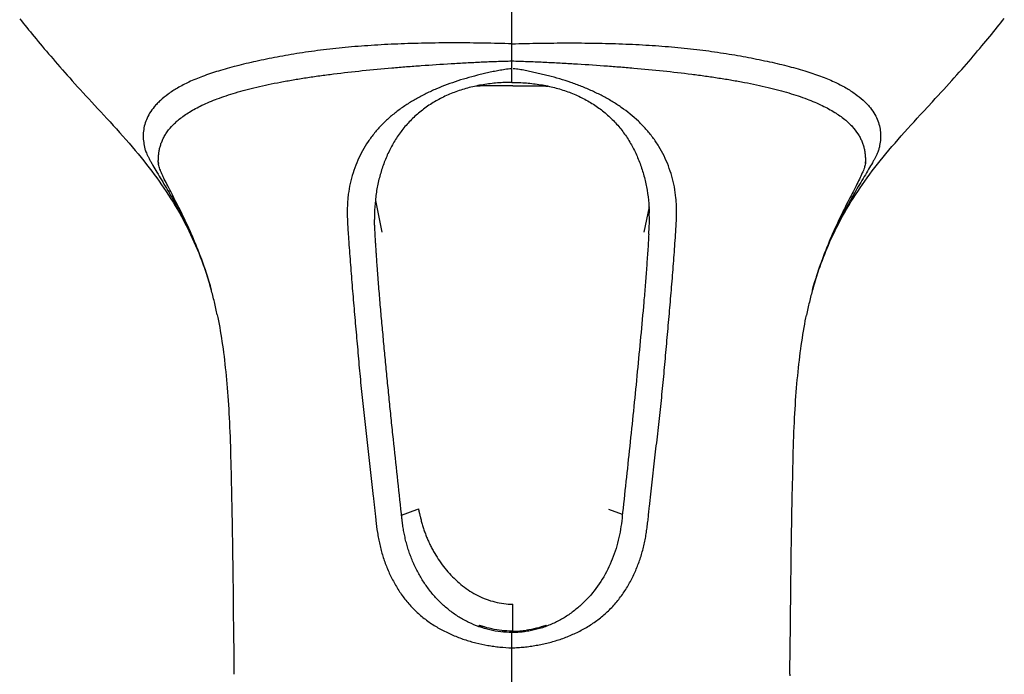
# Model space of a CAD drawing. Header units: millimetres. Extents: x -28 to 399, y 45 to 387.
# Tile 3 of 15: x 72 to 123, y 209 to 243. Entities that reach past the tile are written whole.
import ezdxf

# ---------------------------------------------------------------- set-up
doc = ezdxf.new("R2010")
doc.units = ezdxf.units.MM
doc.header["$LTSCALE"] = 32.67
doc.layers.add('00_COMPONENTS_3', color=7, linetype='CONTINUOUS')
doc.layers.add('20_ALL_FEATURES', color=7, linetype='CONTINUOUS')

msp = doc.modelspace()

# ---------------------------------------------------------------- linework, layer by layer
at = {"layer": '00_COMPONENTS_3'}
for p, q in [((97.514, 241.44), (97.514, 243.648)), ((118.721, 237.95), (119.184, 238.452)), ((79.281, 235.357), (79.28, 235.358)), ((79.28, 235.358), (79.28, 235.358)), ((79.28, 235.358), (79.28, 235.358)), ((79.292, 235.3), (79.293, 235.29)), ((79.293, 235.29), (79.295, 235.278)), ((115.731, 235.263), (115.732, 235.272)), ((115.732, 235.272), (115.734, 235.283)), ((115.747, 235.357), (115.748, 235.358)), ((90.434, 232.682), (90.431, 232.384)), ((104.597, 232.377), (104.593, 232.702)), ((90.431, 232.384), (90.431, 232.377)), ((90.431, 232.384), (90.431, 232.377)), ((90.433, 232.375), (90.432, 232.377)), ((104.599, 232.15), (104.597, 232.377)), ((83.129, 214.247), (83.134, 213.814)), ((83.134, 213.814), (83.139, 213.391)), ((111.889, 213.395), (111.894, 213.818)), ((83.139, 213.391), (83.144, 212.979)), ((111.884, 212.983), (111.889, 213.395)), ((111.874, 212.009), (111.884, 212.983)), ((83.154, 212.005), (83.162, 211.288)), ((111.864, 211.12), (111.874, 212.009)), ((83.162, 211.288), (83.168, 210.774)), ((97.041, 211.174), (97.04, 211.102)), ((97.043, 211.102), (97.043, 211.174)), ((97.985, 211.166), (97.985, 211.1)), ((97.988, 211.101), (97.988, 211.167)), ((111.858, 210.608), (111.864, 211.12)), ((83.168, 210.774), (83.174, 210.262)), ((97.514, 210.286), (97.514, 211.079)), ((111.852, 210.093), (111.858, 210.608)), ((83.174, 210.262), (83.182, 209.55)), ((97.514, 201.861), (97.514, 210.286)), ((111.838, 208.927), (111.837, 208.849))]:
    msp.add_line(p, q, dxfattribs=at)
for points in [[(72.145, 242.737), (72.233, 242.626), (72.324, 242.515), (72.415, 242.402), (72.508, 242.287), (72.602, 242.171), (72.698, 242.054), (72.795, 241.935), (72.894, 241.814), (72.995, 241.693), (73.097, 241.569), (73.201, 241.444), (73.306, 241.318), (73.414, 241.19), (73.523, 241.061), (73.633, 240.93), (73.746, 240.797), (73.862, 240.662), (73.979, 240.526), (74.099, 240.388), (74.22, 240.249), (74.343, 240.108), (74.468, 239.967), (74.595, 239.824), (74.725, 239.679), (74.857, 239.532), (74.991, 239.383), (75.129, 239.231), (75.269, 239.077), (75.412, 238.921), (75.558, 238.762), (75.706, 238.602), (75.855, 238.439), (76.162, 238.107)], [(119.184, 238.452), (119.334, 238.615), (119.482, 238.775), (119.628, 238.934), (119.771, 239.09), (119.911, 239.244), (120.048, 239.395), (120.183, 239.544), (120.314, 239.691), (120.444, 239.836), (120.571, 239.979), (120.696, 240.121), (120.819, 240.261), (120.94, 240.4), (121.059, 240.538), (121.176, 240.674), (121.292, 240.809), (121.405, 240.942), (121.515, 241.072), (121.624, 241.202), (121.731, 241.33), (121.837, 241.456), (121.94, 241.58), (122.043, 241.704), (122.143, 241.826), (122.242, 241.946), (122.34, 242.065), (122.435, 242.182), (122.529, 242.298), (122.622, 242.413), (122.713, 242.526), (122.803, 242.637), (122.892, 242.748)], [(76.162, 238.107), (76.319, 237.937), (76.478, 237.764), (76.638, 237.59), (76.8, 237.413), (76.963, 237.234), (77.127, 237.053), (77.291, 236.869), (77.456, 236.684), (77.619, 236.499), (77.781, 236.313), (77.94, 236.127), (78.097, 235.942), (78.249, 235.759), (78.398, 235.578), (78.542, 235.399), (78.682, 235.222), (78.818, 235.047), (78.951, 234.873), (79.081, 234.699), (79.209, 234.525), (79.334, 234.35), (79.459, 234.174), (79.581, 233.996), (79.701, 233.817), (79.82, 233.637), (79.936, 233.454), (80.051, 233.271), (80.162, 233.087), (80.271, 232.902), (80.377, 232.718), (80.48, 232.534), (80.58, 232.349), (80.677, 232.165), (80.771, 231.981), (80.863, 231.797), (80.953, 231.611), (81.04, 231.424), (81.126, 231.236), (81.21, 231.045), (81.292, 230.852), (81.373, 230.656), (81.453, 230.456), (81.531, 230.252), (81.607, 230.045), (81.682, 229.834), (81.756, 229.617), (81.828, 229.397), (81.899, 229.171), (81.967, 228.941), (82.016, 228.77)], [(113.011, 228.768), (113.064, 228.954), (113.133, 229.184), (113.204, 229.409), (113.276, 229.629), (113.35, 229.845), (113.425, 230.057), (113.502, 230.264), (113.58, 230.467), (113.659, 230.667), (113.74, 230.863), (113.823, 231.056), (113.907, 231.247), (113.993, 231.435), (114.081, 231.622), (114.17, 231.808), (114.262, 231.992), (114.357, 232.176), (114.454, 232.361), (114.554, 232.545), (114.657, 232.729), (114.764, 232.914), (114.873, 233.099), (114.985, 233.283), (115.099, 233.466), (115.216, 233.648), (115.335, 233.829), (115.455, 234.008), (115.578, 234.186), (115.702, 234.362), (115.828, 234.537), (115.955, 234.711), (116.086, 234.885), (116.219, 235.059), (116.356, 235.234), (116.496, 235.411), (116.641, 235.591), (116.79, 235.772), (116.942, 235.955), (117.099, 236.14), (117.259, 236.326), (117.421, 236.512), (117.584, 236.698), (117.749, 236.883), (117.913, 237.066), (118.077, 237.247), (118.24, 237.426), (118.402, 237.603), (118.562, 237.778), (118.721, 237.95)], [(79.28, 235.358), (79.281, 235.357), (79.281, 235.356), (79.281, 235.355), (79.281, 235.353), (79.282, 235.352), (79.282, 235.35), (79.283, 235.348), (79.283, 235.346), (79.284, 235.343), (79.284, 235.34), (79.285, 235.337), (79.286, 235.334), (79.286, 235.331), (79.287, 235.327), (79.288, 235.323), (79.288, 235.319), (79.289, 235.315), (79.29, 235.31), (79.291, 235.305), (79.292, 235.3)], [(79.295, 235.278), (79.296, 235.266), (79.297, 235.264)], [(115.734, 235.283), (115.736, 235.294), (115.736, 235.299), (115.737, 235.305), (115.738, 235.309), (115.739, 235.314), (115.74, 235.318), (115.74, 235.323), (115.741, 235.327), (115.742, 235.33), (115.742, 235.334), (115.743, 235.337), (115.744, 235.34), (115.744, 235.343), (115.745, 235.346), (115.745, 235.348), (115.746, 235.35), (115.746, 235.352), (115.747, 235.354), (115.747, 235.355), (115.747, 235.356), (115.747, 235.357)], [(82.33, 227.458), (82.358, 227.319), (82.391, 227.152), (82.423, 226.981), (82.454, 226.808), (82.485, 226.631), (82.514, 226.451), (82.543, 226.268), (82.571, 226.082), (82.599, 225.895), (82.625, 225.705), (82.65, 225.513), (82.675, 225.319), (82.699, 225.124), (82.721, 224.926)], [(112.284, 224.724), (112.306, 224.923), (112.329, 225.12), (112.353, 225.315), (112.377, 225.509), (112.402, 225.701), (112.429, 225.89), (112.456, 226.078), (112.484, 226.263), (112.513, 226.446), (112.543, 226.626), (112.573, 226.803), (112.604, 226.976), (112.636, 227.146), (112.669, 227.313), (112.697, 227.451)], [(82.721, 224.926), (82.743, 224.727), (82.764, 224.525), (82.785, 224.322), (82.804, 224.116), (82.823, 223.907), (82.841, 223.697), (82.858, 223.483), (82.874, 223.268), (82.89, 223.049), (82.905, 222.828), (82.919, 222.603), (82.932, 222.375), (82.944, 222.144), (82.955, 221.908), (82.966, 221.669), (82.976, 221.425), (82.985, 221.176), (82.994, 220.922), (83.002, 220.664), (83.01, 220.401), (83.017, 220.134), (83.024, 219.864), (83.031, 219.591), (83.038, 219.316), (83.044, 219.04), (83.051, 218.764), (83.057, 218.487), (83.063, 218.212), (83.069, 217.938), (83.074, 217.666), (83.08, 217.397), (83.085, 217.13), (83.09, 216.867), (83.094, 216.608), (83.099, 216.353), (83.103, 216.103), (83.107, 215.857), (83.11, 215.616), (83.114, 215.379), (83.117, 215.146), (83.12, 214.916), (83.123, 214.69), (83.126, 214.467), (83.129, 214.247)], [(111.894, 213.818), (111.899, 214.251), (111.902, 214.472), (111.905, 214.695), (111.908, 214.92), (111.911, 215.15), (111.914, 215.383), (111.918, 215.62), (111.921, 215.861), (111.925, 216.107), (111.929, 216.358), (111.934, 216.613), (111.938, 216.872), (111.943, 217.136), (111.948, 217.402), (111.954, 217.671), (111.959, 217.944), (111.965, 218.217), (111.971, 218.492), (111.978, 218.769), (111.984, 219.045), (111.99, 219.32), (111.997, 219.595), (112.004, 219.867), (112.011, 220.137), (112.018, 220.404), (112.026, 220.666), (112.034, 220.924), (112.043, 221.177), (112.052, 221.426), (112.062, 221.669), (112.073, 221.909), (112.084, 222.144), (112.096, 222.375), (112.109, 222.602), (112.123, 222.827), (112.138, 223.048), (112.153, 223.266), (112.17, 223.482), (112.187, 223.695), (112.205, 223.905), (112.224, 224.113), (112.243, 224.319), (112.263, 224.522), (112.284, 224.724)], [(83.144, 212.979), (83.15, 212.385), (83.154, 212.005)], [(111.838, 208.927), (111.841, 209.173), (111.844, 209.367), (111.846, 209.554), (111.848, 209.737), (111.852, 210.093)], [(83.182, 209.55), (83.189, 208.97), (83.19, 208.921)]]:
    msp.add_lwpolyline(points, dxfattribs=at)
for points, knots in [([(97.514, 241.44), (97.033, 241.456), (96.311, 241.473), (95.35, 241.485), (94.396, 241.49), (93.212, 241.482), (91.81, 241.444), (90.436, 241.375), (89.102, 241.274), (87.818, 241.138), (86.785, 240.994), (85.991, 240.862), (85.419, 240.76), (84.864, 240.652), (84.16, 240.505), (83.333, 240.311), (82.415, 240.055), (81.598, 239.781), (80.892, 239.49), (80.296, 239.183), (79.803, 238.866), (79.459, 238.587), (79.229, 238.362), (79.037, 238.147), (78.841, 237.876), (78.668, 237.537), (78.559, 237.198), (78.516, 236.913), (78.509, 236.687), (78.515, 236.519), (78.531, 236.379), (78.548, 236.267), (78.563, 236.183), (78.581, 236.098), (78.602, 236.009), (78.633, 235.913), (78.678, 235.805), (78.734, 235.684), (78.802, 235.551), (78.879, 235.406), (79, 235.19), (79.172, 234.896), (79.401, 234.514), (79.651, 234.096), (79.915, 233.643), (80.189, 233.158), (80.468, 232.641), (80.745, 232.095), (81.112, 231.317), (81.542, 230.281), (81.829, 229.418), (81.96, 228.972)], [0, 0, 0, 0, 0.049416, 0.074048, 0.098599, 0.147348, 0.195431, 0.24257, 0.288436, 0.33268, 0.375007, 0.3954, 0.41528, 0.434634, 0.453414, 0.489034, 0.52175, 0.55124, 0.577314, 0.600053, 0.619921, 0.637395, 0.645376, 0.652917, 0.666874, 0.679678, 0.691716, 0.703338, 0.709092, 0.714846, 0.72063, 0.723534, 0.726448, 0.729387, 0.732429, 0.735815, 0.739789, 0.744367, 0.749486, 0.755111, 0.76123, 0.774852, 0.790127, 0.806853, 0.824841, 0.843945, 0.864041, 0.885012, 0.90677, 0.952316, 1, 1, 1, 1]), ([(97.514, 240.561), (97.513, 240.597), (97.512, 240.665), (97.514, 240.76), (97.515, 240.845), (97.514, 240.919), (97.514, 240.985), (97.514, 241.061), (97.514, 241.144), (97.514, 241.232), (97.514, 241.329), (97.514, 241.398), (97.514, 241.441)], [0, 0, 0, 0, 0.122763, 0.231093, 0.326319, 0.410333, 0.484846, 0.551858, 0.668299, 0.766889, 0.852656, 1, 1, 1, 1]), ([(97.514, 241.441), (97.994, 241.455), (98.951, 241.477), (100.382, 241.49), (101.8, 241.48), (103.199, 241.443), (104.568, 241.375), (105.898, 241.275), (107.179, 241.14), (108.4, 240.97), (109.558, 240.771), (110.647, 240.554), (111.657, 240.319), (112.576, 240.064), (113.394, 239.792), (114.103, 239.503), (114.702, 239.197), (115.198, 238.881), (115.545, 238.604), (115.778, 238.38), (115.972, 238.166), (116.171, 237.896), (116.348, 237.559), (116.461, 237.22), (116.507, 236.936), (116.517, 236.712), (116.512, 236.544), (116.498, 236.404), (116.482, 236.293), (116.468, 236.209), (116.451, 236.125), (116.431, 236.038), (116.404, 235.945), (116.365, 235.842), (116.312, 235.726), (116.249, 235.597), (116.175, 235.457), (116.059, 235.246), (115.892, 234.959), (115.669, 234.585), (115.423, 234.175), (115.162, 233.73), (114.89, 233.252), (114.613, 232.744), (114.336, 232.205), (113.968, 231.437), (113.535, 230.413), (113.244, 229.56), (113.111, 229.118)], [0, 0, 0, 0, 0.049504, 0.098778, 0.14762, 0.1958, 0.243042, 0.289019, 0.333385, 0.375843, 0.41625, 0.454529, 0.490312, 0.523209, 0.552895, 0.579176, 0.602113, 0.622157, 0.639787, 0.647838, 0.655444, 0.669512, 0.682406, 0.694508, 0.706171, 0.711938, 0.717701, 0.72349, 0.726397, 0.729313, 0.732248, 0.735242, 0.73849, 0.742256, 0.746644, 0.751596, 0.757059, 0.763018, 0.77635, 0.791371, 0.807877, 0.825675, 0.844611, 0.864561, 0.885407, 0.907054, 0.952424, 1, 1, 1, 1]), ([(91.332, 240.202), (91.583, 240.224), (92.087, 240.265), (93.102, 240.342), (94.126, 240.409), (95.157, 240.467), (95.938, 240.506), (96.724, 240.537), (97.25, 240.554), (97.514, 240.56)], [0, 0, 0, 0, 0.121896, 0.244814, 0.493411, 0.618915, 0.745138, 0.872192, 1, 1, 1, 1]), ([(97.513, 240.165), (97.515, 240.182), (97.517, 240.217), (97.514, 240.268), (97.512, 240.319), (97.512, 240.368), (97.514, 240.417), (97.514, 240.481), (97.514, 240.529), (97.514, 240.56)], [0, 0, 0, 0, 0.132024, 0.26184, 0.389621, 0.515429, 0.639388, 0.761456, 1, 1, 1, 1]), ([(97.514, 240.56), (97.782, 240.553), (98.316, 240.533), (99.114, 240.502), (99.907, 240.462), (100.954, 240.402), (101.993, 240.333), (103.024, 240.255), (103.535, 240.212), (103.789, 240.19)], [0, 0, 0, 0, 0.127799, 0.254903, 0.381161, 0.506692, 0.755284, 0.878165, 1, 1, 1, 1]), ([(79.296, 235.264), (79.293, 235.282), (79.29, 235.317), (79.289, 235.368), (79.29, 235.417), (79.292, 235.481), (79.296, 235.561), (79.305, 235.688), (79.32, 235.849), (79.356, 236.041), (79.409, 236.233), (79.48, 236.425), (79.571, 236.617), (79.724, 236.878), (79.98, 237.206), (80.387, 237.581), (80.912, 237.947), (81.569, 238.298), (82.209, 238.566), (82.792, 238.772), (83.281, 238.926), (83.808, 239.073), (84.369, 239.213), (84.964, 239.345), (85.588, 239.469), (86.24, 239.586), (86.916, 239.696), (87.612, 239.798), (88.577, 239.925), (89.819, 240.065), (90.823, 240.158), (91.332, 240.202)], [0, 0, 0, 0, 0.003859, 0.007452, 0.010906, 0.014328, 0.021149, 0.02798, 0.041712, 0.055611, 0.069757, 0.084273, 0.099295, 0.114975, 0.148957, 0.187751, 0.232787, 0.28542, 0.346751, 0.380906, 0.417462, 0.456438, 0.497738, 0.541198, 0.586635, 0.633859, 0.68268, 0.73292, 0.784426, 0.890613, 1, 1, 1, 1]), ([(97.073, 240.101), (97.023, 240.093), (96.922, 240.077), (96.722, 240.041), (96.473, 239.991), (96.177, 239.926), (95.786, 239.833), (95.302, 239.706), (94.544, 239.479), (93.806, 239.208), (93.099, 238.884), (92.59, 238.616), (92.103, 238.321), (91.639, 237.998), (91.202, 237.646), (90.798, 237.262), (90.429, 236.848), (90.097, 236.405), (89.806, 235.934), (89.56, 235.436), (89.36, 234.915), (89.204, 234.376), (89.112, 233.914), (89.063, 233.539), (89.03, 233.158), (89.022, 232.677), (89.041, 232.195), (89.065, 231.807), (89.09, 231.416), (89.125, 230.925), (89.169, 230.333), (89.215, 229.738), (89.262, 229.14), (89.311, 228.539), (89.362, 227.935), (89.416, 227.33), (89.471, 226.723), (89.543, 225.909), (89.614, 225.093), (89.688, 224.275), (89.768, 223.455), (89.879, 222.428), (90.017, 221.193), (90.132, 220.163), (90.224, 219.337), (90.295, 218.717), (90.354, 218.2), (90.402, 217.787), (90.436, 217.476), (90.469, 217.165), (90.514, 216.751), (90.564, 216.337), (90.633, 215.926), (90.697, 215.619), (90.772, 215.316), (90.889, 214.915), (91.065, 214.424), (91.323, 213.853), (91.579, 213.398), (91.81, 213.05), (91.996, 212.799), (92.196, 212.558), (92.478, 212.251), (92.785, 211.966), (93.113, 211.709), (93.369, 211.529), (93.635, 211.363), (93.908, 211.21), (94.187, 211.069), (94.567, 210.896), (94.957, 210.747), (95.355, 210.622), (95.758, 210.514), (96.167, 210.43), (96.579, 210.366), (96.993, 210.315), (97.306, 210.293), (97.514, 210.286)], [0, 0, 0, 0, 0.003978, 0.007943, 0.015839, 0.0237, 0.031531, 0.047113, 0.062581, 0.093095, 0.108136, 0.123031, 0.137792, 0.152433, 0.16696, 0.181387, 0.195747, 0.210075, 0.224404, 0.238765, 0.253197, 0.267729, 0.28238, 0.289756, 0.297165, 0.312085, 0.327143, 0.33472, 0.342325, 0.357616, 0.373005, 0.388484, 0.404044, 0.419677, 0.435378, 0.451139, 0.466955, 0.48282, 0.514679, 0.530664, 0.546682, 0.578803, 0.611016, 0.6433, 0.659465, 0.675643, 0.691831, 0.699929, 0.708029, 0.716131, 0.724235, 0.740446, 0.748554, 0.756663, 0.764773, 0.772884, 0.789104, 0.805326, 0.821547, 0.829659, 0.837771, 0.845884, 0.853996, 0.870213, 0.878325, 0.886437, 0.894548, 0.90266, 0.910772, 0.918884, 0.935105, 0.943217, 0.951329, 0.967552, 0.975664, 0.983777, 1, 1, 1, 1]), ([(97.513, 240.165), (97.476, 240.16), (97.329, 240.14), (97.183, 240.118), (97.073, 240.101)], [0, 0, 0, 0, 0.25051, 1, 1, 1, 1]), ([(97.514, 239.453), (97.514, 239.514), (97.514, 239.665), (97.514, 239.902), (97.514, 240.078), (97.513, 240.165)], [0, 0, 0, 0, 0.258452, 0.635749, 1, 1, 1, 1]), ([(97.514, 210.286), (97.567, 210.288), (97.672, 210.293), (97.829, 210.302), (97.987, 210.314), (98.144, 210.329), (98.301, 210.347), (98.51, 210.375), (98.77, 210.416), (99.08, 210.475), (99.388, 210.545), (99.693, 210.628), (100.095, 210.755), (100.488, 210.907), (100.87, 211.083), (101.152, 211.227), (101.426, 211.383), (101.693, 211.552), (101.951, 211.735), (102.28, 211.998), (102.587, 212.288), (102.869, 212.6), (103.068, 212.846), (103.254, 213.101), (103.483, 213.455), (103.736, 213.917), (103.991, 214.495), (104.199, 215.093), (104.33, 215.603), (104.411, 216.016), (104.46, 216.328), (104.501, 216.641), (104.537, 216.954), (104.57, 217.268), (104.615, 217.686), (104.674, 218.208), (104.747, 218.834), (104.817, 219.46), (104.911, 220.293), (105.026, 221.333), (105.166, 222.579), (105.299, 223.822), (105.393, 224.856), (105.465, 225.681), (105.52, 226.297), (105.574, 226.912), (105.629, 227.525), (105.683, 228.135), (105.734, 228.743), (105.783, 229.349), (105.829, 229.952), (105.875, 230.551), (105.919, 231.147), (105.96, 231.739), (105.995, 232.327), (106.005, 232.815), (105.992, 233.203), (105.963, 233.586), (105.894, 234.058), (105.761, 234.612), (105.585, 235.149), (105.362, 235.664), (105.093, 236.155), (104.779, 236.618), (104.426, 237.051), (103.904, 237.591), (103.313, 238.065), (102.675, 238.478), (102.171, 238.761), (101.647, 239.018), (101.105, 239.247), (100.547, 239.453), (99.975, 239.635), (99.49, 239.769), (99.097, 239.866), (98.8, 239.935), (98.551, 239.99), (98.352, 240.033), (98.151, 240.075), (97.897, 240.121), (97.691, 240.145), (97.587, 240.152)], [0, 0, 0, 0, 0.004056, 0.008112, 0.012167, 0.016223, 0.020279, 0.024334, 0.032445, 0.040557, 0.048667, 0.056778, 0.064889, 0.081106, 0.089217, 0.097327, 0.105437, 0.113548, 0.121658, 0.129768, 0.145982, 0.154093, 0.162203, 0.170314, 0.178425, 0.194643, 0.210861, 0.227078, 0.243292, 0.251399, 0.259505, 0.26761, 0.275714, 0.283816, 0.291915, 0.308108, 0.324292, 0.340464, 0.356623, 0.388894, 0.421091, 0.453192, 0.485172, 0.501107, 0.517001, 0.532848, 0.548644, 0.564382, 0.580059, 0.595665, 0.611195, 0.626638, 0.641988, 0.657236, 0.67237, 0.687369, 0.694816, 0.70223, 0.716957, 0.73155, 0.746033, 0.760425, 0.774765, 0.789087, 0.803424, 0.817808, 0.846839, 0.861538, 0.876365, 0.891333, 0.906452, 0.921718, 0.937125, 0.95266, 0.960472, 0.968309, 0.976166, 0.9801, 0.984042, 0.991973, 1, 1, 1, 1]), ([(103.789, 240.19), (104.296, 240.146), (105.295, 240.052), (106.529, 239.911), (107.487, 239.784), (108.179, 239.681), (108.85, 239.572), (109.496, 239.455), (110.116, 239.33), (110.705, 239.198), (111.262, 239.058), (111.936, 238.869), (112.689, 238.618), (113.479, 238.285), (114.13, 237.935), (114.65, 237.571), (115.053, 237.197), (115.306, 236.87), (115.458, 236.61), (115.548, 236.42), (115.618, 236.228), (115.671, 236.037), (115.701, 235.877), (115.716, 235.749), (115.724, 235.654), (115.73, 235.558), (115.736, 235.463), (115.739, 235.364), (115.735, 235.297), (115.731, 235.263)], [0, 0, 0, 0, 0.109546, 0.215827, 0.267358, 0.317608, 0.366424, 0.413627, 0.459027, 0.502435, 0.543671, 0.582574, 0.653135, 0.714356, 0.766915, 0.811917, 0.850713, 0.884729, 0.900434, 0.915487, 0.930036, 0.94422, 0.95815, 0.965046, 0.97192, 0.978777, 0.985608, 0.992515, 1, 1, 1, 1]), ([(97.514, 239.453), (97.265, 239.454), (96.768, 239.434), (96.033, 239.343), (95.316, 239.194), (94.629, 238.983), (93.981, 238.709), (93.379, 238.375), (92.827, 237.985), (92.329, 237.542), (91.889, 237.05), (91.509, 236.513), (91.188, 235.938), (90.925, 235.331), (90.752, 234.804), (90.64, 234.372), (90.547, 233.931), (90.466, 233.367), (90.439, 232.912), (90.434, 232.682)], [0, 0, 0, 0, 0.067934, 0.135373, 0.201903, 0.267194, 0.331027, 0.393443, 0.454672, 0.515011, 0.574779, 0.634321, 0.693963, 0.753965, 0.814499, 0.845002, 0.875667, 0.937491, 1, 1, 1, 1]), ([(97.514, 239.453), (97.763, 239.454), (98.258, 239.434), (98.993, 239.344), (99.708, 239.195), (100.394, 238.985), (101.041, 238.712), (101.643, 238.379), (102.194, 237.99), (102.692, 237.549), (103.133, 237.058), (103.513, 236.523), (103.834, 235.95), (104.097, 235.344), (104.307, 234.712), (104.514, 233.836), (104.583, 233.157), (104.594, 232.702)], [0, 0, 0, 0, 0.067943, 0.135392, 0.201936, 0.267243, 0.331097, 0.393534, 0.454784, 0.51514, 0.574923, 0.634474, 0.694119, 0.754121, 0.814651, 0.875797, 1, 1, 1, 1]), ([(82.33, 227.458), (82.284, 227.682), (82.185, 228.127), (81.961, 229), (81.635, 230.047), (81.181, 231.226), (80.771, 232.139), (80.441, 232.814), (80.207, 233.277), (79.986, 233.706), (79.783, 234.098), (79.63, 234.402), (79.523, 234.625), (79.454, 234.776), (79.397, 234.915), (79.35, 235.042), (79.315, 235.157), (79.3, 235.23), (79.296, 235.264)], [0, 0, 0, 0, 0.081513, 0.162754, 0.321508, 0.472558, 0.613228, 0.67881, 0.740639, 0.798217, 0.850986, 0.898301, 0.91966, 0.939345, 0.957287, 0.973458, 0.987736, 1, 1, 1, 1]), ([(115.731, 235.263), (115.721, 235.189), (115.675, 235.025), (115.569, 234.76), (115.422, 234.45), (115.244, 234.096), (115.041, 233.704), (114.82, 233.275), (114.585, 232.812), (114.256, 232.136), (113.845, 231.222), (113.391, 230.042), (113.066, 228.994), (112.841, 228.121), (112.743, 227.675), (112.697, 227.451)], [0, 0, 0, 0, 0.026476, 0.060569, 0.101609, 0.148921, 0.201696, 0.259283, 0.321123, 0.386716, 0.527411, 0.678483, 0.83725, 0.918494, 1, 1, 1, 1]), ([(91.822, 217.194), (91.753, 217.839), (91.611, 219.127), (91.436, 220.735), (91.302, 222.02), (91.205, 222.982), (91.109, 223.94), (91.016, 224.897), (90.925, 225.85), (90.837, 226.799), (90.766, 227.588), (90.711, 228.216), (90.672, 228.685), (90.634, 229.153), (90.598, 229.619), (90.57, 230.007), (90.548, 230.316), (90.532, 230.547), (90.517, 230.777), (90.502, 231.007), (90.488, 231.237), (90.476, 231.428), (90.467, 231.58), (90.461, 231.694), (90.454, 231.808), (90.449, 231.903), (90.445, 231.979), (90.443, 232.036), (90.44, 232.092), (90.438, 232.14), (90.437, 232.177), (90.436, 232.206), (90.435, 232.234), (90.434, 232.262), (90.432, 232.291), (90.432, 232.314), (90.434, 232.331), (90.434, 232.34), (90.433, 232.347), (90.431, 232.353), (90.43, 232.358), (90.43, 232.361), (90.431, 232.365), (90.432, 232.368), (90.434, 232.371), (90.434, 232.374), (90.433, 232.375)], [0, 0, 0, 0, 0.127606, 0.254913, 0.318412, 0.381782, 0.444994, 0.508019, 0.570823, 0.633364, 0.695598, 0.726583, 0.75747, 0.788253, 0.818921, 0.849467, 0.864691, 0.879881, 0.895035, 0.910152, 0.925231, 0.94027, 0.947774, 0.955268, 0.962751, 0.970223, 0.973955, 0.977684, 0.98141, 0.985133, 0.986993, 0.988853, 0.990712, 0.99257, 0.994428, 0.996284, 0.997212, 0.997675, 0.99814, 0.998605, 0.998838, 0.99907, 0.999301, 0.999536, 0.999769, 1, 1, 1, 1]), ([(104.568, 231.622), (104.57, 231.666), (104.58, 231.842), (104.591, 232.018), (104.599, 232.15)], [0, 0, 0, 0, 0.250633, 1, 1, 1, 1]), ([(104.568, 231.622), (104.559, 231.478), (104.542, 231.189), (104.514, 230.755), (104.484, 230.32), (104.442, 229.736), (104.386, 229.002), (104.286, 227.819), (104.15, 226.33), (103.977, 224.533), (103.798, 222.725), (103.61, 220.909), (103.415, 219.088), (103.283, 217.873), (103.219, 217.264)], [0, 0, 0, 0, 0.029988, 0.060125, 0.090399, 0.120803, 0.181963, 0.243543, 0.367735, 0.493004, 0.619058, 0.745679, 0.872702, 1, 1, 1, 1]), ([(103.219, 217.264), (103.199, 217.072), (103.161, 216.688), (103.066, 216.116), (102.927, 215.552), (102.686, 214.818), (102.273, 213.939), (101.713, 213.146), (101.181, 212.584), (100.742, 212.204), (100.346, 211.925), (100.014, 211.728), (99.756, 211.595), (99.492, 211.476), (99.221, 211.371), (98.945, 211.282), (98.711, 211.221), (98.522, 211.179), (98.38, 211.152), (98.236, 211.13), (98.117, 211.114), (98.021, 211.104), (97.948, 211.097), (97.876, 211.091), (97.804, 211.086), (97.743, 211.083), (97.695, 211.082), (97.659, 211.081), (97.629, 211.08), (97.605, 211.079), (97.586, 211.079), (97.568, 211.079), (97.553, 211.079), (97.541, 211.079), (97.532, 211.079), (97.524, 211.079), (97.518, 211.079), (97.515, 211.079), (97.514, 211.079)], [0, 0, 0, 0, 0.062468, 0.12495, 0.187448, 0.249958, 0.374886, 0.499796, 0.562314, 0.624828, 0.687339, 0.718605, 0.74987, 0.781136, 0.812401, 0.843667, 0.874934, 0.890568, 0.906203, 0.921837, 0.937472, 0.945289, 0.953107, 0.960924, 0.968741, 0.976559, 0.980468, 0.984377, 0.988285, 0.99024, 0.992194, 0.994149, 0.996103, 0.99708, 0.998057, 0.999035, 0.999523, 1, 1, 1, 1]), ([(97.514, 211.079), (97.132, 211.079), (96.555, 211.149), (95.82, 211.365), (95.289, 211.586), (94.785, 211.865), (94.313, 212.195), (93.877, 212.57), (93.479, 212.986), (93.123, 213.438), (92.808, 213.92), (92.582, 214.343), (92.423, 214.691), (92.315, 214.957), (92.217, 215.227), (92.13, 215.501), (92.066, 215.732), (92.02, 215.918), (91.989, 216.058), (91.96, 216.199), (91.933, 216.34), (91.909, 216.482), (91.891, 216.6), (91.878, 216.695), (91.869, 216.766), (91.86, 216.837), (91.853, 216.897), (91.848, 216.944), (91.844, 216.98), (91.84, 217.016), (91.836, 217.051), (91.833, 217.081), (91.831, 217.105), (91.829, 217.123), (91.826, 217.14), (91.825, 217.155), (91.824, 217.167), (91.822, 217.179), (91.82, 217.188), (91.822, 217.194)], [0, 0, 0, 0, 0.124818, 0.187329, 0.24984, 0.312351, 0.374865, 0.437382, 0.499902, 0.562425, 0.624949, 0.687474, 0.718741, 0.750008, 0.781272, 0.812533, 0.843791, 0.85942, 0.875047, 0.890673, 0.906298, 0.921922, 0.937544, 0.945355, 0.953165, 0.960975, 0.968785, 0.972689, 0.976594, 0.980498, 0.984403, 0.988307, 0.990259, 0.992211, 0.994163, 0.996115, 0.997091, 0.998067, 1, 1, 1, 1])]:
    msp.add_open_spline(points, degree=3, knots=knots, dxfattribs=at)
at = {"layer": '20_ALL_FEATURES'}
for p, q in [((90.476, 233.365), (90.813, 231.721)), ((104.58, 233.035), (104.311, 231.721)), ((91.828, 217.13), (92.621, 217.426)), ((92.621, 217.426), (92.692, 217.452)), ((103.21, 217.17), (102.502, 217.426)), ((97.562, 211.15), (97.562, 212.541)), ((95.856, 211.445), (95.794, 211.385)), ((99.308, 211.406), (99.267, 211.445)), ((99.308, 211.406), (99.267, 211.445))]:
    msp.add_line(p, q, dxfattribs=at)
for centre, radius, start, end in [((95.794, 228.413), 17.028, 270.0034, 270.7901), ((97.552, 216.976), 5.826, 270.1016, 277.0547), ((99.33, 228.635), 17.249, 269.2155, 269.7398)]:
    msp.add_arc(centre, radius, start, end, dxfattribs=at)
for points, knots in [([(97.562, 239.28), (97.227, 239.28), (96.589, 239.277), (95.952, 239.267), (95.649, 239.26)], [0, 0, 0, 0, 0.524794, 1, 1, 1, 1]), ([(97.561, 239.28), (97.721, 239.28), (97.958, 239.279), (98.273, 239.278), (98.716, 239.273), (99.081, 239.268), (99.369, 239.263)], [0, 0, 0, 0, 0.264096, 0.3942, 0.522093, 1, 1, 1, 1]), ([(92.692, 217.452), (92.692, 217.449), (92.693, 217.445), (92.696, 217.435), (92.7, 217.424), (92.704, 217.41), (92.708, 217.391), (92.714, 217.367), (92.721, 217.339), (92.728, 217.311), (92.735, 217.282), (92.741, 217.254), (92.75, 217.216), (92.762, 217.169), (92.776, 217.112), (92.79, 217.055), (92.808, 216.98), (92.831, 216.885), (92.859, 216.772), (92.89, 216.659), (92.935, 216.51), (92.995, 216.325), (93.075, 216.106), (93.164, 215.889), (93.259, 215.676), (93.363, 215.467), (93.511, 215.193), (93.714, 214.86), (93.986, 214.48), (94.285, 214.121), (94.613, 213.787), (94.968, 213.482), (95.349, 213.21), (95.756, 212.977), (96.185, 212.788), (96.633, 212.648), (97.094, 212.561), (97.406, 212.541), (97.562, 212.541)], [0, 0, 0, 0, 0.000971, 0.001946, 0.003899, 0.00585, 0.0078, 0.011702, 0.015605, 0.019506, 0.023407, 0.027309, 0.03121, 0.039013, 0.046816, 0.05462, 0.062422, 0.078027, 0.093632, 0.109241, 0.124852, 0.156077, 0.187305, 0.218532, 0.249758, 0.280982, 0.312205, 0.37465, 0.437109, 0.499585, 0.562084, 0.624603, 0.687138, 0.749688, 0.812255, 0.874832, 0.937414, 1, 1, 1, 1]), ([(96.856, 211.194), (96.685, 211.219), (96.347, 211.286), (96.018, 211.387), (95.856, 211.445)], [0, 0, 0, 0, 0.500026, 1, 1, 1, 1]), ([(97.562, 211.15), (97.503, 211.15), (97.267, 211.154), (97.031, 211.173), (96.856, 211.194)], [0, 0, 0, 0, 0.250473, 1, 1, 1, 1]), ([(99.267, 211.445), (99.105, 211.387), (98.776, 211.286), (98.437, 211.219), (98.267, 211.194)], [0, 0, 0, 0, 0.499975, 1, 1, 1, 1])]:
    msp.add_open_spline(points, degree=3, knots=knots, dxfattribs=at)

doc.saveas('drawing.dxf')
